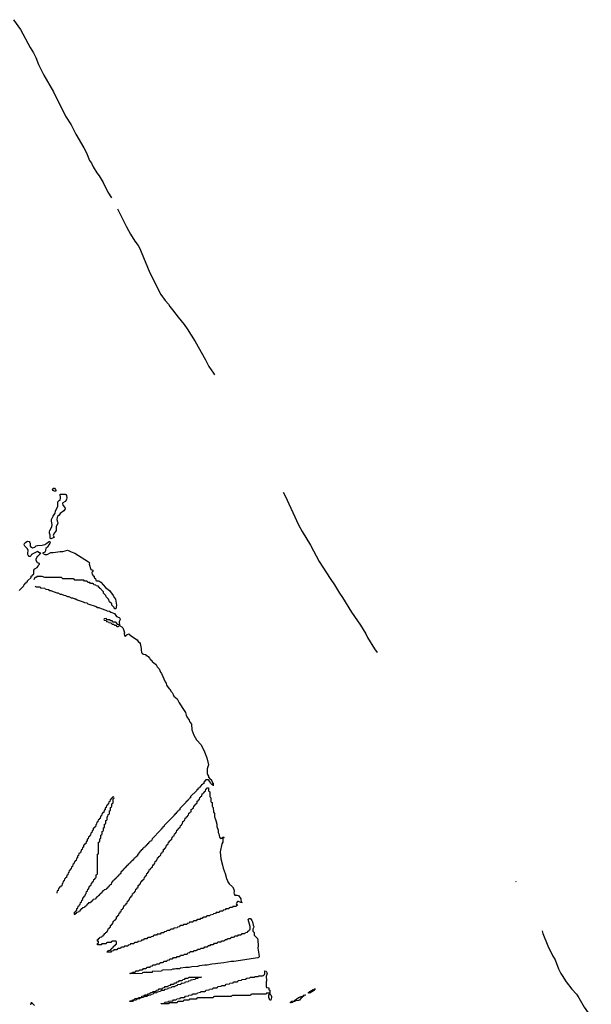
# Model space of a CAD drawing. Header units: inches. Extents: x 2886961 to 3052306, y 543424 to 918523.
# Tile 115 of 117: x 2974735 to 2984235, y 849519 to 865872. Entities that reach past the tile are written whole.
import ezdxf

# ---------------------------------------------------------------- set-up
doc = ezdxf.new("R2010")
doc.units = ezdxf.units.IN
doc.header["$MEASUREMENT"] = 0
for name, color, linetype in [('C9874', 7, 'Continuous'), ('C9875', 7, 'Continuous'), ('C9876', 7, 'Continuous'), ('C9884', 7, 'Continuous'), ('C9885', 7, 'Continuous')]:
    doc.layers.add(name, color=color, linetype=linetype)

msp = doc.modelspace()

# ---------------------------------------------------------------- linework, layer by layer
at = {"layer": 'C9874', "color": 6}
for points in [[(2976566, 849566), (2976566, 849570), (2976570, 849574), (2976602, 849578), (2976610, 849594), (2976642, 849598), (2976650, 849614), (2976690, 849614), (2976702, 849618), (2976710, 849634), (2976750, 849634), (2976762, 849638), (2976767, 849653), (2976802, 849658), (2976810, 849674), (2976850, 849674), (2976862, 849678), (2976867, 849693), (2976902, 849698), (2976910, 849714), (2976942, 849718), (2976950, 849734), (2976990, 849734), (2977002, 849738), (2977007, 849753), (2977042, 849758), (2977050, 849774), (2977090, 849774), (2977102, 849778), (2977107, 849793), (2977142, 849798), (2977150, 849814), (2977190, 849814), (2977202, 849818), (2977207, 849833), (2977242, 849838), (2977250, 849854), (2977290, 849854), (2977302, 849858), (2977307, 849873), (2977342, 849878), (2977350, 849894), (2977382, 849898), (2977390, 849914), (2977430, 849914), (2977442, 849918), (2977447, 849933), (2977482, 849938), (2977490, 849954), (2977530, 849954), (2977542, 849958), (2977550, 849971), (2977754, 849970), (2977698, 849962), (2977694, 849950), (2977658, 849942), (2977650, 849929), (2977578, 849922), (2977574, 849910), (2977538, 849902), (2977534, 849890), (2977493, 849887), (2977478, 849882), (2977474, 849870), (2977433, 849867), (2977418, 849862), (2977414, 849850), (2977358, 849842), (2977354, 849830), (2977318, 849822), (2977314, 849810), (2977273, 849807), (2977258, 849802), (2977254, 849790), (2977213, 849787), (2977198, 849782), (2977194, 849770), (2977153, 849767), (2977138, 849762), (2977134, 849750), (2977093, 849747), (2977078, 849742), (2977074, 849730), (2977018, 849722), (2977010, 849708), (2976958, 849702), (2976954, 849690), (2976918, 849682), (2976914, 849670), (2976873, 849667), (2976858, 849662), (2976854, 849650), (2976813, 849647), (2976798, 849642), (2976794, 849630), (2976753, 849627), (2976738, 849622), (2976730, 849609), (2976693, 849607), (2976678, 849602), (2976670, 849588), (2976618, 849582), (2976610, 849568)], [(2979544, 849704), (2979529, 849709), (2979545, 849715), (2979554, 849730), (2979610, 849763), (2979618, 849762), (2979631, 849771), (2979652, 849772), (2979648, 849768), (2979632, 849768), (2979631, 849750), (2979579, 849721), (2979570, 849710)], [(2979465, 849665), (2979451, 849669), (2979451, 849650), (2979433, 849647), (2979425, 849630), (2979415, 849625), (2979385, 849590), (2979370, 849583), (2979322, 849578), (2979312, 849570), (2979278, 849562), (2979270, 849550), (2979244, 849544), (2979230, 849550), (2979244, 849556), (2979258, 849570), (2979297, 849577), (2979308, 849572), (2979309, 849590), (2979337, 849603), (2979370, 849630), (2979411, 849651), (2979436, 849656), (2979448, 849652), (2979449, 849670), (2979474, 849674), (2979482, 849670)]]:
    msp.add_lwpolyline(points, close=True, dxfattribs=at)
for points in [[(2978835, 850000), (2978831, 849989), (2978836, 849910), (2978831, 849890), (2978833, 849813), (2978838, 849798), (2978870, 849794), (2978874, 849790), (2978878, 849758), (2978890, 849754), (2978893, 849693), (2978910, 849674), (2978922, 849650), (2978922, 849630), (2978912, 849610), (2978910, 849586), (2978890, 849586), (2978887, 849607), (2978878, 849630), (2978878, 849670), (2978886, 849690), (2978882, 849702), (2978850, 849706), (2978838, 849702), (2978830, 849686), (2978590, 849686), (2978578, 849682), (2978570, 849666), (2978270, 849666), (2978258, 849662), (2978250, 849646), (2977970, 849646), (2977958, 849642), (2977950, 849626), (2977690, 849626), (2977678, 849622), (2977670, 849606), (2977570, 849606), (2977558, 849602), (2977550, 849586), (2977470, 849586), (2977458, 849582), (2977450, 849566), (2977370, 849566), (2977358, 849562), (2977350, 849546), (2977230, 849546), (2977218, 849542), (2977210, 849526), (2977086, 849526), (2977086, 849530), (2977090, 849534), (2977130, 849534), (2977142, 849538), (2977148, 849552), (2977202, 849558), (2977206, 849570), (2977213, 849573), (2977270, 849574), (2977282, 849578), (2977290, 849594), (2977330, 849594), (2977342, 849598), (2977348, 849612), (2977402, 849618), (2977408, 849632), (2977470, 849634), (2977482, 849638), (2977488, 849652), (2977542, 849658), (2977548, 849672), (2977602, 849678), (2977608, 849692), (2977670, 849694), (2977682, 849698), (2977688, 849712), (2977742, 849718), (2977748, 849732), (2977810, 849734), (2977822, 849738), (2977828, 849752), (2977882, 849758), (2977888, 849772), (2977942, 849778), (2977948, 849792), (2978010, 849794), (2978022, 849798), (2978028, 849812), (2978082, 849818), (2978088, 849832), (2978150, 849834), (2978168, 849852), (2978222, 849858), (2978228, 849872), (2978282, 849878), (2978288, 849892), (2978350, 849894), (2978362, 849898), (2978368, 849912), (2978422, 849918), (2978426, 849930), (2978433, 849933), (2978490, 849934), (2978508, 849952), (2978562, 849958), (2978569, 849971), (2978630, 849972), (2978650, 849982), (2978690, 849982), (2978710, 849991), (2978770, 849991), (2978783, 849997), (2978787, 850000)], [(2974918, 849510), (2974930, 849554), (2974933, 849553), (2974938, 849538), (2974950, 849534), (2974980, 849500)]]:
    msp.add_lwpolyline(points, dxfattribs=at)
at = {"layer": 'C9875', "color": 6}
for points in [[(2977954, 860000), (2977973, 859973)], [(2979114, 858026), (2979146, 857966), (2979370, 857483), (2979430, 857370), (2979566, 857146), (2979713, 856873), (2979895, 856590), (2979967, 856487), (2980000, 856432)], [(2974727, 856393), (2974806, 856470), (2974810, 856494), (2974822, 856498), (2974828, 856512), (2974842, 856518), (2974850, 856534), (2974862, 856538), (2974867, 856553), (2974926, 856610), (2974926, 856630), (2974942, 856638), (2974950, 856654), (2974962, 856658), (2974968, 856672), (2974969, 856730), (2974989, 856750), (2975026, 856774), (2975043, 856797), (2975050, 856814), (2975066, 856830), (2975062, 856842), (2975029, 856850), (2975009, 856889), (2975009, 856910), (2975021, 856939), (2975037, 856963), (2975086, 857010), (2975070, 857014), (2975030, 857039), (2974932, 856990), (2974926, 856974), (2974910, 856958), (2974890, 856959), (2974876, 856976), (2974870, 856990), (2974869, 857010), (2974876, 857056), (2974863, 857083), (2974818, 857130), (2974809, 857150), (2974814, 857170), (2974829, 857190), (2974853, 857207), (2974870, 857211), (2974890, 857203), (2974903, 857190), (2974911, 857170), (2974911, 857130), (2974931, 857111), (2974950, 857103), (2974986, 857114), (2975009, 857131), (2975030, 857139), (2975110, 857145), (2975150, 857158), (2975184, 857176), (2975231, 857211), (2975242, 857190), (2975238, 857170), (2975218, 857150), (2975198, 857110), (2975171, 857089), (2975161, 857070), (2975161, 857050), (2975151, 857029), (2975114, 857010), (2975151, 856991), (2975190, 856991), (2975250, 857024), (2975290, 857024), (2975410, 857040), (2975450, 857038), (2975530, 857059), (2975570, 857047), (2975590, 857034), (2975650, 857011), (2975878, 856870), (2975893, 856850), (2975891, 856830), (2975918, 856738), (2975951, 856730), (2975950, 856706), (2975938, 856702), (2975934, 856690), (2975938, 856658), (2975950, 856654), (2975954, 856634), (2975971, 856630), (2975972, 856612), (2975978, 856598), (2975992, 856590), (2975998, 856558), (2976013, 856553), (2976050, 856551), (2976085, 856530), (2976163, 856443), (2976230, 856390), (2976290, 856311), (2976310, 856270), (2976327, 856250), (2976341, 856150), (2976331, 856090), (2976309, 856089), (2976306, 856110), (2976268, 856150), (2976266, 856170), (2976230, 856206), (2976210, 856246), (2976170, 856286), (2976166, 856310), (2976126, 856350), (2976126, 856370), (2976087, 856407), (2976082, 856422), (2976067, 856427), (2976062, 856442), (2976047, 856447), (2976042, 856462), (2976007, 856467), (2976002, 856482), (2975967, 856487), (2975962, 856502), (2975950, 856506), (2975910, 856506), (2975902, 856522), (2975867, 856527), (2975862, 856542), (2975850, 856546), (2975810, 856546), (2975802, 856562), (2975790, 856566), (2975650, 856566), (2975642, 856582), (2975630, 856586), (2975453, 856587), (2975430, 856606), (2975150, 856608), (2975110, 856626), (2975030, 856626), (2975018, 856622), (2975012, 856608), (2974990, 856608), (2974981, 856599), (2974971, 856569)], [(2974990, 856472), (2974998, 856458), (2975010, 856454), (2975067, 856453), (2975074, 856450), (2975078, 856438), (2975090, 856434), (2975150, 856432), (2975158, 856418), (2975173, 856413), (2975211, 856411), (2975233, 856393), (2975250, 856392), (2975293, 856373), (2975310, 856372), (2975350, 856352), (2975370, 856352), (2975410, 856332), (2975431, 856331), (2975470, 856312), (2975494, 856310), (2975530, 856292), (2975554, 856290), (2975590, 856272), (2975614, 856270), (2975650, 856251), (2975670, 856251), (2975690, 856238), (2975790, 856205), (2975810, 856192), (2975850, 856185), (2975870, 856171), (2976006, 856126), (2976030, 856112), (2976050, 856111), (2976090, 856091), (2976166, 856066), (2976190, 856052), (2976226, 856046), (2976250, 856031), (2976310, 856011), (2976342, 855962), (2976390, 855941), (2976401, 855930), (2976402, 855910), (2976393, 855890), (2976390, 855870), (2976391, 855811), (2976430, 855791), (2976450, 855770), (2976467, 855730), (2976476, 855690), (2976473, 855673), (2976478, 855638), (2976490, 855634), (2976502, 855638), (2976506, 855650), (2976519, 855661), (2976550, 855670), (2976594, 855634), (2976686, 855570), (2976705, 855545), (2976727, 855530), (2976737, 855510), (2976756, 855430), (2976752, 855410), (2976758, 855358), (2976770, 855354), (2976778, 855338), (2976792, 855332), (2976831, 855330), (2976832, 855312), (2976848, 855312), (2976860, 855300), (2976870, 855296), (2976891, 855270), (2976896, 855256), (2976910, 855251), (2976917, 855237), (2976930, 855231), (2976934, 855214), (2976991, 855170), (2977010, 855145), (2977022, 855122), (2977050, 855090), (2977075, 855035), (2977090, 855015), (2977155, 854875), (2977170, 854851), (2977177, 854817), (2977218, 854758), (2977230, 854751), (2977253, 854713), (2977270, 854696), (2977283, 854663), (2977299, 854639), (2977350, 854590), (2977364, 854570), (2977384, 854524), (2977470, 854401), (2977490, 854365), (2977501, 854321), (2977514, 854294), (2977550, 854238), (2977558, 854218), (2977590, 854171), (2977597, 854077), (2977630, 853990), (2977673, 853913), (2977750, 853830), (2977808, 853710), (2977845, 853610), (2977870, 853494), (2977851, 853429), (2977851, 853351), (2977854, 853334), (2977871, 853310), (2977871, 853291), (2977898, 853258), (2977910, 853255), (2977930, 853231), (2977940, 853200), (2977950, 853190), (2977950, 853149), (2977947, 853167), (2977929, 853169), (2977909, 853189), (2977890, 853226), (2977870, 853246), (2977830, 853246), (2977794, 853210), (2977793, 853187), (2977778, 853182), (2977773, 853167), (2977758, 853162), (2977753, 853147), (2977738, 853142), (2977733, 853127), (2977718, 853122), (2977713, 853107), (2977698, 853102), (2977693, 853087), (2977678, 853082), (2977673, 853067), (2977574, 852970), (2977574, 852950), (2977558, 852942), (2977554, 852930), (2977538, 852922), (2977534, 852910), (2977518, 852902), (2977510, 852886), (2977498, 852882), (2977494, 852870), (2977394, 852770), (2977394, 852750), (2977378, 852742), (2977374, 852730), (2977358, 852722), (2977354, 852710), (2977338, 852702), (2977334, 852690), (2977318, 852682), (2977310, 852666), (2977298, 852662), (2977294, 852650), (2977134, 852490), (2977131, 852469), (2977114, 852466), (2977110, 852446), (2977098, 852442), (2977094, 852430), (2977078, 852422), (2977074, 852410), (2976934, 852270), (2976930, 852246), (2976918, 852242), (2976914, 852230), (2976898, 852222), (2976894, 852210), (2976878, 852202), (2976874, 852190), (2976858, 852182), (2976854, 852170), (2976838, 852162), (2976834, 852150), (2976818, 852142), (2976814, 852130), (2976798, 852122), (2976794, 852110), (2976778, 852102), (2976774, 852090), (2976758, 852082), (2976750, 852066), (2976738, 852062), (2976730, 852046), (2976718, 852042), (2976712, 852010), (2976694, 852006), (2976690, 851986), (2976678, 851982), (2976674, 851970), (2976658, 851962), (2976654, 851950), (2976638, 851942), (2976634, 851930), (2976618, 851922), (2976610, 851906), (2976598, 851902), (2976594, 851890), (2976578, 851882), (2976574, 851870), (2976558, 851862), (2976554, 851850), (2976538, 851842), (2976530, 851826), (2976518, 851822), (2976512, 851808), (2976498, 851802), (2976490, 851786), (2976478, 851782), (2976473, 851767), (2976458, 851762), (2976453, 851747), (2976438, 851742), (2976433, 851727), (2976418, 851722), (2976414, 851690), (2976398, 851682), (2976394, 851670), (2976378, 851662), (2976374, 851650), (2976358, 851642), (2976354, 851630), (2976338, 851622), (2976334, 851610), (2976318, 851602), (2976314, 851590), (2976298, 851582), (2976294, 851570), (2976278, 851562), (2976270, 851546), (2976258, 851542), (2976254, 851510), (2976238, 851502), (2976234, 851490), (2976218, 851482), (2976214, 851470), (2976198, 851462), (2976194, 851450), (2976178, 851442), (2976170, 851426), (2976138, 851422), (2976133, 851407), (2976118, 851402), (2976113, 851387), (2976098, 851382), (2976093, 851367), (2976078, 851362), (2976073, 851347), (2976058, 851342), (2976053, 851327), (2976038, 851322), (2976033, 851307), (2976018, 851302), (2976013, 851287), (2975998, 851282), (2975993, 851267), (2975958, 851262), (2975953, 851247), (2975938, 851242), (2975933, 851227), (2975918, 851222), (2975913, 851207), (2975878, 851202), (2975873, 851187), (2975858, 851182), (2975853, 851167), (2975838, 851162), (2975833, 851147), (2975818, 851142), (2975813, 851127), (2975778, 851122), (2975773, 851107), (2975758, 851102), (2975753, 851087), (2975738, 851082), (2975733, 851067), (2975718, 851062), (2975713, 851047), (2975678, 851042), (2975673, 851027), (2975658, 851022), (2975650, 851006), (2975646, 851010), (2975646, 851050), (2975662, 851058), (2975670, 851074), (2975682, 851078), (2975686, 851110), (2975702, 851118), (2975706, 851150), (2975722, 851158), (2975727, 851173), (2975742, 851178), (2975746, 851210), (2975762, 851218), (2975766, 851250), (2975782, 851258), (2975786, 851290), (2975802, 851298), (2975807, 851313), (2975822, 851318), (2975826, 851350), (2975842, 851358), (2975846, 851390), (2975862, 851398), (2975866, 851430), (2975882, 851438), (2975887, 851473), (2975902, 851478), (2975907, 851493), (2975922, 851498), (2975926, 851530), (2975942, 851538), (2975947, 851553), (2975962, 851558), (2975967, 851593), (2975982, 851598), (2975987, 851613), (2976002, 851618), (2976006, 851630), (2976006, 851670), (2976022, 851678), (2976026, 851690), (2976026, 852010), (2976042, 852018), (2976046, 852030), (2976046, 852210), (2976062, 852218), (2976066, 852230), (2976066, 852270), (2976082, 852278), (2976086, 852290), (2976086, 852330), (2976102, 852338), (2976106, 852350), (2976106, 852390), (2976122, 852398), (2976126, 852410), (2976126, 852450), (2976142, 852458), (2976146, 852470), (2976146, 852510), (2976162, 852518), (2976166, 852530), (2976166, 852570), (2976182, 852578), (2976186, 852590), (2976186, 852630), (2976202, 852638), (2976207, 852673), (2976222, 852678), (2976226, 852690), (2976226, 852730), (2976242, 852738), (2976246, 852750), (2976246, 852790), (2976262, 852798), (2976266, 852810), (2976266, 852850), (2976282, 852858), (2976286, 852870), (2976286, 852934), (2976302, 852938), (2976306, 852950), (2976302, 852962), (2976290, 852966), (2976278, 852962), (2976274, 852946), (2976258, 852942), (2976253, 852927), (2976238, 852922), (2976234, 852890), (2976218, 852882), (2976213, 852847), (2976198, 852842), (2976193, 852827), (2976178, 852822), (2976174, 852790), (2976158, 852782), (2976154, 852750), (2976138, 852742), (2976133, 852707), (2976118, 852702), (2976113, 852687), (2976098, 852682), (2976094, 852650), (2976078, 852642), (2976073, 852607), (2976058, 852602), (2976053, 852587), (2976038, 852582), (2976034, 852550), (2976018, 852542), (2976014, 852510), (2975998, 852502), (2975993, 852467), (2975978, 852462), (2975973, 852447), (2975958, 852442), (2975954, 852410), (2975938, 852402), (2975934, 852370), (2975918, 852362), (2975913, 852327), (2975898, 852322), (2975893, 852307), (2975878, 852302), (2975874, 852270), (2975858, 852262), (2975854, 852230), (2975838, 852222), (2975833, 852187), (2975818, 852182), (2975813, 852167), (2975798, 852162), (2975794, 852130), (2975778, 852122), (2975774, 852090), (2975758, 852082), (2975753, 852047), (2975738, 852042), (2975733, 852027), (2975718, 852022), (2975714, 851990), (2975698, 851982), (2975694, 851950), (2975678, 851942), (2975673, 851907), (2975658, 851902), (2975653, 851887), (2975638, 851882), (2975634, 851850), (2975618, 851842), (2975614, 851810), (2975598, 851802), (2975593, 851767), (2975578, 851762), (2975573, 851747), (2975558, 851742), (2975554, 851710), (2975538, 851702), (2975534, 851670), (2975518, 851662), (2975513, 851627), (2975498, 851622), (2975493, 851607), (2975478, 851602), (2975474, 851570), (2975458, 851562), (2975454, 851530), (2975438, 851522), (2975433, 851487), (2975418, 851482), (2975413, 851467), (2975398, 851462), (2975393, 851447), (2975378, 851442), (2975374, 851410), (2975358, 851402), (2975354, 851370), (2975350, 851366)], [(2978787, 850000), (2978804, 850016), (2978809, 850030), (2978810, 850074), (2978830, 850071), (2978850, 850034), (2978835, 850000)]]:
    msp.add_lwpolyline(points, dxfattribs=at)
for points in [[(2975330, 858038), (2975310, 858039), (2975289, 858050), (2975282, 858070), (2975289, 858090), (2975311, 858090), (2975330, 858071), (2975335, 858050)], [(2975250, 857248), (2975243, 857263), (2975242, 857310), (2975230, 857346), (2975229, 857369), (2975235, 857390), (2975269, 857451), (2975274, 857490), (2975263, 857543), (2975266, 857570), (2975290, 857625), (2975326, 857674), (2975329, 857710), (2975367, 857793), (2975370, 857862), (2975390, 857886), (2975406, 857894), (2975415, 857930), (2975409, 857990), (2975492, 857990), (2975504, 857984), (2975513, 857970), (2975519, 857930), (2975515, 857910), (2975507, 857890), (2975490, 857870), (2975452, 857850), (2975445, 857835), (2975451, 857810), (2975487, 857770), (2975488, 857750), (2975467, 857713), (2975409, 857671), (2975390, 857642), (2975371, 857629), (2975355, 857605), (2975351, 857571), (2975365, 857530), (2975366, 857510), (2975341, 857450), (2975341, 857390), (2975331, 857370), (2975311, 857349), (2975291, 857310), (2975302, 857282), (2975314, 857270), (2975290, 857269)], [(2976170, 855926), (2976138, 855922), (2976134, 855910), (2976138, 855898), (2976174, 855894), (2976178, 855878), (2976210, 855874), (2976218, 855858), (2976250, 855854), (2976270, 855834), (2976293, 855833), (2976310, 855814), (2976330, 855814), (2976350, 855794), (2976370, 855794), (2976382, 855798), (2976386, 855810), (2976382, 855822), (2976367, 855827), (2976330, 855866), (2976290, 855866), (2976270, 855886), (2976247, 855887), (2976230, 855906), (2976186, 855906)], [(2978070, 852274), (2978102, 852278), (2978110, 852294), (2978130, 852294), (2978131, 852291), (2978130, 852286), (2978118, 852282), (2978113, 852267), (2978111, 852210), (2978096, 852184), (2978068, 852050), (2978077, 851937), (2978108, 851830), (2978118, 851778), (2978150, 851690), (2978171, 851611), (2978190, 851572), (2978194, 851554), (2978218, 851518), (2978270, 851471), (2978291, 851430), (2978298, 851390), (2978291, 851370), (2978298, 851350), (2978310, 851332), (2978350, 851332), (2978370, 851326), (2978410, 851271), (2978418, 851218), (2978430, 851209), (2978410, 851208), (2978370, 851228), (2978353, 851227), (2978334, 851190), (2978338, 851178), (2978350, 851174), (2978352, 851168), (2978338, 851162), (2978330, 851146), (2978290, 851146), (2978278, 851142), (2978270, 851126), (2978230, 851126), (2978218, 851122), (2978210, 851106), (2978170, 851106), (2978158, 851102), (2978150, 851086), (2978118, 851082), (2978110, 851066), (2978070, 851066), (2978058, 851062), (2978050, 851046), (2978010, 851046), (2977998, 851042), (2977990, 851026), (2977958, 851022), (2977952, 851008), (2977898, 851002), (2977890, 850986), (2977850, 850986), (2977838, 850982), (2977830, 850966), (2977790, 850966), (2977778, 850962), (2977770, 850946), (2977738, 850942), (2977730, 850926), (2977690, 850926), (2977678, 850922), (2977670, 850906), (2977630, 850906), (2977618, 850902), (2977610, 850886), (2977570, 850886), (2977558, 850882), (2977550, 850866), (2977518, 850862), (2977510, 850846), (2977470, 850846), (2977458, 850842), (2977450, 850826), (2977410, 850826), (2977398, 850822), (2977390, 850806), (2977358, 850802), (2977352, 850788), (2977298, 850782), (2977290, 850766), (2977250, 850766), (2977238, 850762), (2977230, 850746), (2977190, 850746), (2977178, 850742), (2977170, 850726), (2977138, 850722), (2977130, 850706), (2977090, 850706), (2977078, 850702), (2977070, 850686), (2977030, 850686), (2977018, 850682), (2977010, 850666), (2976970, 850666), (2976958, 850662), (2976950, 850646), (2976918, 850642), (2976910, 850626), (2976870, 850626), (2976858, 850622), (2976850, 850606), (2976810, 850606), (2976798, 850602), (2976790, 850586), (2976758, 850582), (2976752, 850568), (2976698, 850562), (2976690, 850546), (2976650, 850546), (2976638, 850542), (2976630, 850526), (2976590, 850526), (2976578, 850522), (2976570, 850506), (2976538, 850502), (2976530, 850486), (2976490, 850486), (2976478, 850482), (2976470, 850466), (2976430, 850466), (2976418, 850462), (2976410, 850446), (2976370, 850446), (2976358, 850442), (2976350, 850426), (2976310, 850426), (2976298, 850422), (2976293, 850407), (2976258, 850402), (2976250, 850386), (2976186, 850386), (2976186, 850390), (2976202, 850398), (2976210, 850414), (2976242, 850418), (2976247, 850433), (2976262, 850438), (2976267, 850453), (2976282, 850458), (2976287, 850473), (2976302, 850478), (2976307, 850493), (2976322, 850498), (2976327, 850513), (2976342, 850518), (2976346, 850530), (2976342, 850562), (2976330, 850566), (2976270, 850566), (2976258, 850562), (2976250, 850546), (2976190, 850546), (2976178, 850542), (2976170, 850526), (2976110, 850526), (2976098, 850522), (2976090, 850506), (2976030, 850506), (2976026, 850510), (2976026, 850530), (2976042, 850538), (2976046, 850550), (2976042, 850562), (2976026, 850570), (2976027, 850593), (2976042, 850598), (2976047, 850613), (2976062, 850618), (2976067, 850633), (2976102, 850638), (2976107, 850653), (2976122, 850658), (2976127, 850673), (2976142, 850678), (2976147, 850693), (2976162, 850698), (2976167, 850713), (2976182, 850718), (2976187, 850733), (2976202, 850738), (2976207, 850773), (2976222, 850778), (2976227, 850793), (2976242, 850798), (2976246, 850830), (2976262, 850838), (2976267, 850853), (2976282, 850858), (2976287, 850893), (2976302, 850898), (2976307, 850913), (2976322, 850918), (2976327, 850933), (2976342, 850938), (2976346, 850970), (2976362, 850978), (2976367, 850993), (2976382, 850998), (2976387, 851033), (2976402, 851038), (2976407, 851053), (2976422, 851058), (2976427, 851093), (2976442, 851098), (2976447, 851113), (2976462, 851118), (2976467, 851153), (2976482, 851158), (2976487, 851173), (2976502, 851178), (2976507, 851193), (2976522, 851198), (2976527, 851233), (2976542, 851238), (2976547, 851253), (2976562, 851258), (2976566, 851290), (2976582, 851298), (2976587, 851313), (2976602, 851318), (2976607, 851353), (2976622, 851358), (2976627, 851373), (2976642, 851378), (2976647, 851393), (2976662, 851398), (2976667, 851433), (2976682, 851438), (2976687, 851453), (2976702, 851458), (2976706, 851490), (2976722, 851498), (2976727, 851513), (2976742, 851518), (2976747, 851553), (2976762, 851558), (2976767, 851573), (2976782, 851578), (2976787, 851593), (2976802, 851598), (2976807, 851633), (2976822, 851638), (2976827, 851653), (2976842, 851658), (2976847, 851693), (2976862, 851698), (2976867, 851713), (2976882, 851718), (2976887, 851753), (2976902, 851758), (2976907, 851773), (2976922, 851778), (2976927, 851793), (2976942, 851798), (2976947, 851833), (2976962, 851838), (2976967, 851853), (2976982, 851858), (2976987, 851893), (2977002, 851898), (2977007, 851913), (2977022, 851918), (2977027, 851953), (2977042, 851958), (2977047, 851973), (2977062, 851978), (2977067, 851993), (2977082, 851998), (2977086, 852030), (2977102, 852038), (2977107, 852053), (2977122, 852058), (2977127, 852093), (2977142, 852098), (2977147, 852113), (2977162, 852118), (2977167, 852153), (2977182, 852158), (2977187, 852173), (2977202, 852178), (2977207, 852213), (2977222, 852218), (2977227, 852233), (2977242, 852238), (2977247, 852253), (2977262, 852258), (2977267, 852293), (2977282, 852298), (2977287, 852313), (2977302, 852318), (2977307, 852353), (2977322, 852358), (2977327, 852373), (2977342, 852378), (2977347, 852413), (2977362, 852418), (2977367, 852433), (2977382, 852438), (2977387, 852453), (2977402, 852458), (2977406, 852490), (2977422, 852498), (2977427, 852513), (2977442, 852518), (2977447, 852553), (2977462, 852558), (2977467, 852573), (2977482, 852578), (2977487, 852613), (2977502, 852618), (2977507, 852633), (2977522, 852638), (2977527, 852653), (2977542, 852658), (2977547, 852693), (2977562, 852698), (2977567, 852713), (2977582, 852718), (2977587, 852753), (2977602, 852758), (2977607, 852773), (2977622, 852778), (2977627, 852813), (2977642, 852818), (2977647, 852833), (2977662, 852838), (2977667, 852853), (2977682, 852858), (2977687, 852893), (2977702, 852898), (2977707, 852913), (2977722, 852918), (2977727, 852953), (2977742, 852958), (2977747, 852973), (2977762, 852978), (2977767, 853013), (2977782, 853018), (2977787, 853033), (2977802, 853038), (2977807, 853053), (2977822, 853058), (2977826, 853090), (2977842, 853098), (2977847, 853113), (2977870, 853114), (2977874, 853110), (2977874, 853070), (2977878, 853058), (2977892, 853050), (2977894, 852970), (2977898, 852958), (2977912, 852950), (2977914, 852890), (2977918, 852878), (2977931, 852871), (2977934, 852810), (2977938, 852798), (2977951, 852790), (2977954, 852710), (2977971, 852690), (2977973, 852633), (2977991, 852590), (2977992, 852572), (2978011, 852510), (2978012, 852472), (2978031, 852410), (2978032, 852372), (2978042, 852350), (2978053, 852293)], [(2976570, 850026), (2976566, 850030), (2976570, 850034), (2976602, 850038), (2976610, 850054), (2976650, 850054), (2976662, 850058), (2976670, 850074), (2976710, 850074), (2976722, 850078), (2976730, 850094), (2976770, 850094), (2976782, 850098), (2976790, 850114), (2976830, 850114), (2976842, 850118), (2976850, 850134), (2976890, 850134), (2976902, 850138), (2976907, 850153), (2976942, 850158), (2976950, 850174), (2976990, 850174), (2977002, 850178), (2977010, 850194), (2977050, 850194), (2977062, 850198), (2977070, 850214), (2977110, 850214), (2977122, 850218), (2977130, 850234), (2977170, 850234), (2977182, 850238), (2977187, 850253), (2977222, 850258), (2977230, 850274), (2977270, 850274), (2977282, 850278), (2977290, 850294), (2977330, 850294), (2977342, 850298), (2977350, 850314), (2977390, 850314), (2977402, 850318), (2977410, 850334), (2977450, 850334), (2977462, 850338), (2977470, 850354), (2977510, 850354), (2977522, 850358), (2977527, 850373), (2977562, 850378), (2977570, 850394), (2977610, 850394), (2977622, 850398), (2977630, 850414), (2977670, 850414), (2977682, 850418), (2977690, 850434), (2977730, 850434), (2977742, 850438), (2977750, 850454), (2977790, 850454), (2977802, 850458), (2977810, 850474), (2977850, 850474), (2977862, 850478), (2977867, 850493), (2977902, 850498), (2977910, 850514), (2977950, 850514), (2977962, 850518), (2977970, 850534), (2978010, 850534), (2978022, 850538), (2978030, 850554), (2978070, 850554), (2978082, 850558), (2978090, 850574), (2978130, 850574), (2978142, 850578), (2978147, 850593), (2978182, 850598), (2978190, 850614), (2978230, 850614), (2978242, 850618), (2978250, 850634), (2978290, 850634), (2978302, 850638), (2978310, 850654), (2978350, 850654), (2978362, 850658), (2978370, 850674), (2978410, 850674), (2978422, 850678), (2978430, 850694), (2978470, 850694), (2978482, 850698), (2978490, 850714), (2978522, 850718), (2978527, 850733), (2978542, 850738), (2978547, 850753), (2978562, 850758), (2978566, 850770), (2978566, 850810), (2978534, 850930), (2978550, 850946), (2978570, 850942), (2978584, 850930), (2978595, 850910), (2978605, 850890), (2978613, 850833), (2978625, 850810), (2978622, 850790), (2978612, 850768), (2978612, 850732), (2978630, 850714), (2978632, 850670), (2978686, 850610), (2978693, 850587), (2978696, 850490), (2978691, 850450), (2978710, 850354), (2978713, 850310), (2978704, 850296), (2978692, 850290), (2978294, 850230), (2978251, 850229), (2978130, 850209), (2978030, 850199), (2977990, 850189), (2977930, 850185), (2977850, 850169), (2977810, 850169), (2977722, 850158), (2977690, 850149), (2977597, 850143), (2977550, 850129), (2977490, 850129), (2977410, 850118), (2977390, 850109), (2977331, 850109), (2977310, 850102), (2977280, 850100), (2977251, 850089), (2977110, 850086), (2977098, 850082), (2977094, 850070), (2977089, 850069), (2976950, 850066), (2976938, 850062), (2976934, 850050), (2976929, 850049), (2976790, 850046), (2976778, 850042), (2976770, 850028)]]:
    msp.add_lwpolyline(points, close=True, dxfattribs=at)
at = {"layer": 'C9876', "color": 6}
for points in [[(2974630, 865872), (2974747, 865707), (2974910, 865410), (2974963, 865323), (2975003, 865243), (2975050, 865130), (2975135, 864950), (2975296, 864676), (2975333, 864590), (2975430, 864410), (2975496, 864270), (2975588, 864128), (2975670, 863970), (2975802, 863742), (2975843, 863663), (2975896, 863536), (2975926, 863490), (2975955, 863430), (2976017, 863330), (2976057, 863277), (2976123, 863170), (2976200, 863010), (2976259, 862914)], [(2976360, 862730), (2976510, 862430), (2976575, 862310), (2976650, 862192), (2976701, 862121), (2976730, 862070), (2976756, 862016), (2976896, 861670), (2977083, 861310), (2977150, 861210), (2977206, 861146), (2977230, 861110), (2977276, 861056), (2977370, 860930), (2977466, 860810), (2977517, 860737), (2977650, 860530), (2977821, 860221), (2977876, 860110), (2977954, 860000)]]:
    msp.add_lwpolyline(points, dxfattribs=at)
at = {"layer": 'C9884', "color": 6}
msp.add_lwpolyline([(2983748, 850000), (2983818, 849890), (2983911, 849770), (2983986, 849686), (2984026, 849626), (2984113, 849470), (2984223, 849323), (2984235, 849304)], dxfattribs=at)
at = {"layer": 'C9885', "color": 6}
for points in [[(2980000, 856432), (2980050, 856348), (2980098, 856278), (2980250, 856030), (2980398, 855818), (2980485, 855670), (2980516, 855610), (2980630, 855423), (2980673, 855362)], [(2982975, 851564), (2982982, 851555)], [(2983417, 850738), (2983430, 850693), (2983510, 850490), (2983590, 850330), (2983635, 850255), (2983690, 850110), (2983730, 850028), (2983748, 850000)]]:
    msp.add_lwpolyline(points, dxfattribs=at)

doc.saveas('drawing.dxf')
